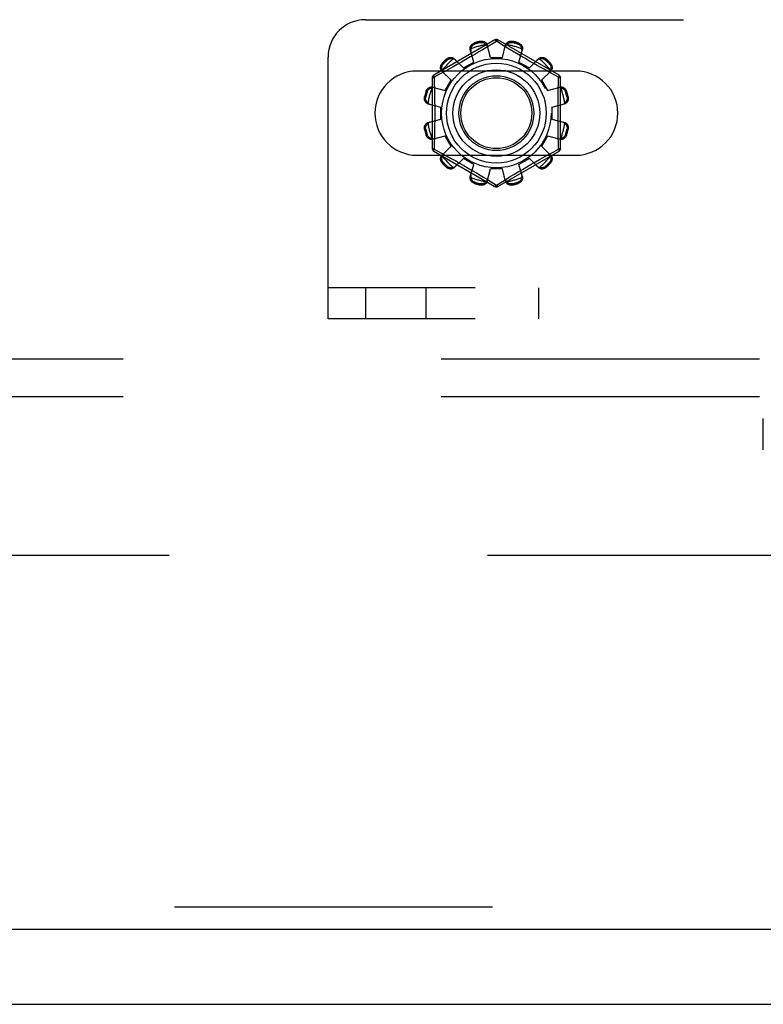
# Model space of a CAD drawing. Header units: inches. Extents: x 0 to 193, y 0 to 125.
# Tile 73 of 256: x 71.72 to 74.2, y 31.17 to 34.46. Entities that reach past the tile are written whole.
import ezdxf

# ---------------------------------------------------------------- set-up
doc = ezdxf.new("R2010")
doc.units = ezdxf.units.IN
doc.header["$LTSCALE"] = 10.635988
doc.header["$MEASUREMENT"] = 0
doc.linetypes.add('HIDDEN', pattern=[0.2, 0.1, -0.1])
doc.layers.get('0').update_dxf_attribs({"linetype": 'CONTINUOUS'})
for name, color, linetype in [('DEFAULT_2', 8, 'HIDDEN'), ('RIGHTHAND_DOOR_ASSEMBLY', 7, 'CONTINUOUS'), ('SUBPANEL', 7, 'CONTINUOUS')]:
    doc.layers.add(name, color=color, linetype=linetype)

msp = doc.modelspace()

# ---------------------------------------------------------------- linework, layer by layer
at = {"color": 7, "linetype": 'Continuous'}
msp.add_line((28.9104, 31.1657), (88.8064, 31.1657), dxfattribs=at)
at = {"layer": 'DEFAULT_2', "color": 8, "linetype": 'HIDDEN'}
for p, q in [((72.8741, 34.4572), (81.6241, 34.4572)), ((73.3066, 34.3894), (73.1021, 34.2714)), ((73.2386, 34.3796), (73.2396, 34.3758)), ((73.2584, 34.3808), (73.2574, 34.3846)), ((73.2767, 34.3636), (73.2655, 34.3568)), ((73.3116, 34.3848), (73.2767, 34.3636)), ((73.2916, 34.3307), (73.2806, 34.3729)), ((73.3151, 34.3827), (73.3116, 34.3848)), ((73.3348, 34.3707), (73.3151, 34.3827)), ((73.5211, 34.2714), (73.3166, 34.3894)), ((73.3316, 34.3307), (73.3426, 34.3729)), ((73.3491, 34.362), (73.3348, 34.3707)), ((73.3658, 34.3846), (73.3648, 34.3808)), ((73.3836, 34.3758), (73.3847, 34.3796)), ((72.7491, 33.4572), (72.7491, 34.3322)), ((73.2246, 34.3325), (73.2096, 34.3238)), ((73.2359, 34.3157), (73.2244, 34.3578)), ((73.2392, 34.3411), (73.2246, 34.3325)), ((73.253, 34.3493), (73.2392, 34.3411)), ((73.2655, 34.3568), (73.253, 34.3493)), ((73.2916, 34.3307), (73.3316, 34.3307)), ((73.3786, 34.3444), (73.3659, 34.3519)), ((73.3922, 34.3363), (73.3786, 34.3444)), ((73.3873, 34.3157), (73.3989, 34.3578)), ((73.4064, 34.328), (73.3922, 34.3363)), ((73.1309, 34.3116), (73.1337, 34.3088)), ((73.1475, 34.3226), (73.1447, 34.3254)), ((73.1675, 34.2999), (73.1553, 34.2931)), ((73.1808, 34.3073), (73.1675, 34.2999)), ((73.1706, 34.3268), (73.2013, 34.2957)), ((73.1949, 34.3153), (73.1808, 34.3073)), ((73.2096, 34.3238), (73.1949, 34.3153)), ((73.2013, 34.2957), (73.2359, 34.3157)), ((73.3873, 34.3157), (73.4219, 34.2957)), ((73.4206, 34.3198), (73.4064, 34.328)), ((73.4344, 34.3119), (73.4206, 34.3198)), ((73.4219, 34.2957), (73.4526, 34.3268)), ((73.4476, 34.3045), (73.4344, 34.3119)), ((73.4599, 34.2976), (73.4476, 34.3045)), ((73.4712, 34.2913), (73.4599, 34.2976)), ((73.4785, 34.3254), (73.4758, 34.3226)), ((73.4896, 34.3088), (73.4923, 34.3116)), ((73.5772, 34.2853), (73.046, 34.2853)), ((73.1214, 34.2745), (73.1036, 34.2648)), ((73.1036, 34.2648), (73.1039, 34.253)), ((73.1392, 34.2842), (73.1214, 34.2745)), ((73.1295, 34.2856), (73.1605, 34.255)), ((73.1553, 34.2931), (73.1392, 34.2842)), ((73.4627, 34.255), (73.4938, 34.2856)), ((73.4814, 34.2857), (73.4712, 34.2913)), ((73.4949, 34.2783), (73.4814, 34.2857)), ((73.5196, 34.2648), (73.4949, 34.2783)), ((73.0971, 34.2627), (73.0971, 34.0266)), ((73.0985, 34.2319), (73.1405, 34.2203)), ((73.1405, 34.2203), (73.1605, 34.255)), ((73.4627, 34.255), (73.4827, 34.2203)), ((73.4827, 34.2203), (73.5248, 34.2319)), ((73.5261, 34.0266), (73.5261, 34.2627)), ((73.0717, 34.1988), (73.0755, 34.1978)), ((73.0805, 34.2167), (73.0767, 34.2177)), ((73.5465, 34.2177), (73.5427, 34.2167)), ((73.5478, 34.1978), (73.5516, 34.1988)), ((73.0834, 34.1757), (73.1256, 34.1647)), ((73.4976, 34.1647), (73.5398, 34.1757)), ((73.1256, 34.1247), (73.1256, 34.1647)), ((73.4976, 34.1647), (73.4976, 34.1247)), ((73.0834, 34.1136), (73.1256, 34.1247)), ((73.4976, 34.1247), (73.5398, 34.1136)), ((73.0755, 34.0915), (73.0717, 34.0905)), ((73.0767, 34.0716), (73.0805, 34.0726)), ((73.0985, 34.0574), (73.1405, 34.069)), ((73.1605, 34.0343), (73.1405, 34.069)), ((73.4827, 34.069), (73.4627, 34.0343)), ((73.4827, 34.069), (73.5248, 34.0574)), ((73.5427, 34.0726), (73.5465, 34.0716)), ((73.5516, 34.0905), (73.5478, 34.0915)), ((73.1295, 34.0037), (73.1605, 34.0343)), ((73.4627, 34.0343), (73.4938, 34.0037)), ((73.5196, 34.0245), (73.5193, 34.0363)), ((73.046, 34.004), (73.5772, 34.004)), ((73.1021, 34.0179), (73.3066, 33.8999)), ((73.1036, 34.0245), (73.1283, 34.011)), ((73.1283, 34.011), (73.1418, 34.0036)), ((73.1418, 34.0036), (73.152, 33.998)), ((73.3166, 33.8999), (73.5211, 34.0179)), ((73.468, 33.9962), (73.484, 34.0051)), ((73.484, 34.0051), (73.5018, 34.0148)), ((73.5018, 34.0148), (73.5196, 34.0245)), ((73.1337, 33.9805), (73.1309, 33.9777)), ((73.152, 33.998), (73.1633, 33.9917)), ((73.1633, 33.9917), (73.1757, 33.9848)), ((73.1706, 33.9625), (73.2013, 33.9936)), ((73.1757, 33.9848), (73.1889, 33.9774)), ((73.1889, 33.9774), (73.2027, 33.9695)), ((73.2359, 33.9736), (73.2013, 33.9936)), ((73.2027, 33.9695), (73.2169, 33.9613)), ((73.2244, 33.9315), (73.2359, 33.9736)), ((73.4219, 33.9936), (73.3873, 33.9736)), ((73.3989, 33.9315), (73.3873, 33.9736)), ((73.4136, 33.9655), (73.4283, 33.974)), ((73.4219, 33.9936), (73.4526, 33.9625)), ((73.4283, 33.974), (73.4425, 33.982)), ((73.4425, 33.982), (73.4558, 33.9894)), ((73.4558, 33.9894), (73.468, 33.9962)), ((73.4923, 33.9777), (73.4896, 33.9805)), ((73.1447, 33.9639), (73.1475, 33.9667)), ((73.2169, 33.9613), (73.231, 33.953)), ((73.231, 33.953), (73.2447, 33.9449)), ((73.2447, 33.9449), (73.2574, 33.9374)), ((73.2574, 33.9374), (73.2688, 33.9305)), ((73.2806, 33.9164), (73.2916, 33.9587)), ((73.3316, 33.9587), (73.2916, 33.9587)), ((73.3426, 33.9164), (73.3316, 33.9587)), ((73.3577, 33.9325), (73.3702, 33.94)), ((73.3702, 33.94), (73.384, 33.9482)), ((73.384, 33.9482), (73.3986, 33.9568)), ((73.3986, 33.9568), (73.4136, 33.9655)), ((73.4758, 33.9667), (73.4785, 33.9639)), ((73.2396, 33.9135), (73.2386, 33.9097)), ((73.2574, 33.9047), (73.2584, 33.9085)), ((73.2885, 33.9186), (73.3082, 33.9066)), ((73.3082, 33.9066), (73.3116, 33.9045)), ((73.3116, 33.9045), (73.3465, 33.9257)), ((73.3465, 33.9257), (73.3577, 33.9325)), ((73.3648, 33.9085), (73.3658, 33.9047)), ((73.3847, 33.9097), (73.3836, 33.9135)), ((81.7491, 33.5612), (72.7491, 33.5612)), ((72.8741, 33.5612), (72.8741, 33.4572)), ((73.0766, 33.4572), (73.0766, 33.5612)), ((73.4533, 33.4572), (73.4533, 33.5612)), ((81.7491, 33.4572), (72.7491, 33.4572)), ((74.204, 33.0197), (74.204, 33.1237)), ((87.1084, 32.6657), (60.5044, 32.6657))]:
    msp.add_line(p, q, dxfattribs=at)
for points in [[(73.2244, 34.3578), (73.224, 34.3596), (73.2238, 34.3614), (73.2239, 34.3633), (73.2243, 34.3653), (73.2248, 34.3671), (73.2256, 34.369), (73.2266, 34.3707), (73.2278, 34.3724), (73.2292, 34.374), (73.2308, 34.3754), (73.2326, 34.3767), (73.2345, 34.3779), (73.2365, 34.3788), (73.2386, 34.3796)], [(73.2266, 34.3597), (73.2269, 34.3607), (73.2271, 34.3617), (73.2274, 34.3627), (73.2277, 34.3637), (73.2281, 34.3647), (73.2285, 34.3656), (73.229, 34.3665), (73.2295, 34.3675), (73.2301, 34.3684), (73.2307, 34.3693), (73.2314, 34.3702), (73.2322, 34.3711), (73.2331, 34.372), (73.2341, 34.3728), (73.2353, 34.3737), (73.2365, 34.3745), (73.238, 34.3752), (73.2396, 34.3758)], [(73.2574, 34.3846), (73.2596, 34.385), (73.2618, 34.3852), (73.264, 34.3851), (73.2662, 34.3849), (73.2683, 34.3844), (73.2703, 34.3838), (73.2722, 34.3829), (73.2739, 34.3819), (73.2755, 34.3807), (73.277, 34.3794), (73.2782, 34.3779), (73.2792, 34.3763), (73.28, 34.3746), (73.2806, 34.3729)], [(73.2584, 34.3808), (73.2601, 34.3811), (73.2617, 34.3812), (73.2633, 34.3812), (73.2647, 34.381), (73.266, 34.3808), (73.2672, 34.3805), (73.2683, 34.3801), (73.2694, 34.3797), (73.2704, 34.3792), (73.2714, 34.3787), (73.2723, 34.3781), (73.2731, 34.3776), (73.274, 34.3769), (73.2748, 34.3763), (73.2756, 34.3756), (73.2763, 34.3749), (73.277, 34.3741), (73.2777, 34.3733)], [(73.2825, 34.3657), (73.282, 34.3671), (73.2815, 34.3685), (73.2807, 34.3698), (73.2798, 34.371), (73.2788, 34.3722), (73.2777, 34.3733)], [(73.3066, 34.3894), (73.307, 34.3895), (73.3074, 34.3894), (73.308, 34.389), (73.3086, 34.3885), (73.3093, 34.3878), (73.31, 34.387), (73.3108, 34.386), (73.3116, 34.3848)], [(73.3116, 34.3848), (73.3124, 34.386), (73.3132, 34.387), (73.314, 34.3878), (73.3147, 34.3885), (73.3153, 34.389), (73.3158, 34.3894), (73.3163, 34.3895), (73.3166, 34.3894)], [(73.3455, 34.3733), (73.3444, 34.3722), (73.3434, 34.371), (73.3425, 34.3698), (73.3418, 34.3685), (73.3412, 34.3671), (73.3408, 34.3657)], [(73.3426, 34.3729), (73.3432, 34.3746), (73.344, 34.3763), (73.345, 34.3779), (73.3463, 34.3794), (73.3477, 34.3807), (73.3493, 34.3819), (73.3511, 34.3829), (73.3529, 34.3838), (73.3549, 34.3844), (73.3571, 34.3849), (73.3592, 34.3851), (73.3615, 34.3852), (73.3636, 34.385), (73.3658, 34.3846)], [(73.3455, 34.3733), (73.3462, 34.3741), (73.3469, 34.3749), (73.3477, 34.3756), (73.3485, 34.3763), (73.3493, 34.3769), (73.3501, 34.3776), (73.351, 34.3781), (73.3519, 34.3787), (73.3528, 34.3792), (73.3539, 34.3797), (73.3549, 34.3801), (73.3561, 34.3805), (73.3573, 34.3808), (73.3586, 34.381), (73.36, 34.3812), (73.3615, 34.3812), (73.3631, 34.3811), (73.3648, 34.3808)], [(73.3836, 34.3758), (73.3853, 34.3752), (73.3867, 34.3745), (73.388, 34.3737), (73.3891, 34.3728), (73.3902, 34.372), (73.3911, 34.3711), (73.3918, 34.3702), (73.3926, 34.3693), (73.3932, 34.3684), (73.3938, 34.3675), (73.3943, 34.3665), (73.3947, 34.3656), (73.3952, 34.3646), (73.3955, 34.3637), (73.3959, 34.3627), (73.3961, 34.3617), (73.3964, 34.3607), (73.3966, 34.3597)], [(73.3847, 34.3796), (73.3867, 34.3788), (73.3887, 34.3779), (73.3906, 34.3767), (73.3924, 34.3754), (73.394, 34.374), (73.3954, 34.3724), (73.3966, 34.3707), (73.3976, 34.369), (73.3984, 34.3671), (73.399, 34.3653), (73.3993, 34.3633), (73.3994, 34.3614), (73.3992, 34.3596), (73.3989, 34.3578)], [(73.1447, 34.3254), (73.1464, 34.3268), (73.1482, 34.328), (73.1501, 34.3291), (73.1521, 34.33), (73.1542, 34.3306), (73.1563, 34.3311), (73.1583, 34.3313), (73.1603, 34.3313), (73.1623, 34.3311), (73.1643, 34.3306), (73.1661, 34.3299), (73.1678, 34.329), (73.1693, 34.328), (73.1706, 34.3268)], [(73.2266, 34.3597), (73.2262, 34.3581), (73.2259, 34.3566), (73.2258, 34.3551), (73.2258, 34.3536), (73.226, 34.3521), (73.2263, 34.3507)], [(73.3659, 34.3519), (73.3544, 34.3588), (73.3491, 34.362)], [(73.3969, 34.3507), (73.3972, 34.3521), (73.3974, 34.3536), (73.3974, 34.3551), (73.3973, 34.3566), (73.397, 34.3581), (73.3966, 34.3597)], [(73.4526, 34.3268), (73.4539, 34.328), (73.4555, 34.329), (73.4572, 34.3299), (73.459, 34.3306), (73.4609, 34.3311), (73.4629, 34.3313), (73.4649, 34.3313), (73.467, 34.3311), (73.469, 34.3306), (73.4711, 34.33), (73.4731, 34.3291), (73.475, 34.328), (73.4768, 34.3268), (73.4785, 34.3254)], [(73.1295, 34.2856), (73.1283, 34.287), (73.1272, 34.2885), (73.1263, 34.2902), (73.1257, 34.292), (73.1252, 34.2939), (73.125, 34.2959), (73.125, 34.298), (73.1252, 34.3), (73.1256, 34.3021), (73.1263, 34.3041), (73.1272, 34.3061), (73.1282, 34.3081), (73.1295, 34.3099), (73.1309, 34.3116)], [(73.1305, 34.2884), (73.1302, 34.2894), (73.1299, 34.2904), (73.1296, 34.2914), (73.1294, 34.2924), (73.1293, 34.2934), (73.1292, 34.2944), (73.1291, 34.2955), (73.1291, 34.2965), (73.1291, 34.2976), (73.1292, 34.2987), (73.1294, 34.2999), (73.1296, 34.3011), (73.1299, 34.3023), (73.1304, 34.3035), (73.131, 34.3048), (73.1317, 34.3061), (73.1326, 34.3075), (73.1337, 34.3088)], [(73.1475, 34.3226), (73.1488, 34.3237), (73.1501, 34.3246), (73.1515, 34.3253), (73.1528, 34.3259), (73.154, 34.3263), (73.1552, 34.3267), (73.1564, 34.3269), (73.1576, 34.3271), (73.1587, 34.3272), (73.1597, 34.3272), (73.1608, 34.3272), (73.1618, 34.3271), (73.1629, 34.327), (73.1639, 34.3268), (73.1649, 34.3266), (73.1659, 34.3264), (73.1669, 34.3261), (73.1679, 34.3257)], [(73.1758, 34.3215), (73.1748, 34.3225), (73.1736, 34.3234), (73.1723, 34.3242), (73.1709, 34.3248), (73.1694, 34.3254), (73.1679, 34.3257)], [(73.4553, 34.3257), (73.4538, 34.3254), (73.4523, 34.3248), (73.4509, 34.3242), (73.4497, 34.3234), (73.4485, 34.3225), (73.4474, 34.3215)], [(73.4553, 34.3257), (73.4563, 34.3261), (73.4573, 34.3264), (73.4583, 34.3266), (73.4594, 34.3268), (73.4604, 34.327), (73.4614, 34.3271), (73.4625, 34.3272), (73.4635, 34.3272), (73.4646, 34.3272), (73.4657, 34.3271), (73.4668, 34.3269), (73.468, 34.3267), (73.4692, 34.3263), (73.4705, 34.3259), (73.4718, 34.3253), (73.4731, 34.3246), (73.4744, 34.3237), (73.4758, 34.3226)], [(73.4896, 34.3088), (73.4906, 34.3075), (73.4916, 34.3061), (73.4923, 34.3048), (73.4929, 34.3035), (73.4933, 34.3022), (73.4936, 34.301), (73.4939, 34.2999), (73.494, 34.2987), (73.4941, 34.2976), (73.4942, 34.2965), (73.4941, 34.2955), (73.4941, 34.2944), (73.494, 34.2934), (73.4938, 34.2924), (73.4936, 34.2914), (73.4933, 34.2904), (73.493, 34.2894), (73.4927, 34.2884)], [(73.4923, 34.3116), (73.4938, 34.3099), (73.495, 34.3081), (73.4961, 34.3061), (73.497, 34.3041), (73.4976, 34.3021), (73.4981, 34.3), (73.4983, 34.298), (73.4983, 34.2959), (73.498, 34.2939), (73.4976, 34.292), (73.4969, 34.2902), (73.496, 34.2885), (73.495, 34.287), (73.4938, 34.2856)], [(73.0971, 34.2627), (73.0972, 34.263), (73.0976, 34.2634), (73.0981, 34.2637), (73.0989, 34.264), (73.0999, 34.2642), (73.101, 34.2644), (73.1022, 34.2646), (73.1036, 34.2647)], [(73.1036, 34.2647), (73.103, 34.266), (73.1026, 34.2672), (73.1022, 34.2683), (73.1019, 34.2692), (73.1018, 34.27), (73.1018, 34.2707), (73.1019, 34.2711), (73.1021, 34.2714)], [(73.1305, 34.2884), (73.1309, 34.2868), (73.1314, 34.2854), (73.1321, 34.284), (73.1329, 34.2827), (73.1337, 34.2815), (73.1347, 34.2804)], [(73.4885, 34.2804), (73.4895, 34.2815), (73.4904, 34.2827), (73.4911, 34.284), (73.4918, 34.2854), (73.4923, 34.2868), (73.4927, 34.2884)], [(73.5186, 34.2172), (73.5193, 34.253), (73.5196, 34.2648)], [(73.5211, 34.2714), (73.5213, 34.2711), (73.5215, 34.2707), (73.5214, 34.27), (73.5213, 34.2692), (73.521, 34.2683), (73.5207, 34.2672), (73.5202, 34.266), (73.5196, 34.2647)], [(73.5196, 34.2647), (73.521, 34.2646), (73.5223, 34.2644), (73.5234, 34.2642), (73.5243, 34.264), (73.5251, 34.2637), (73.5257, 34.2634), (73.526, 34.263), (73.5261, 34.2627)], [(73.0767, 34.2177), (73.0775, 34.2198), (73.0784, 34.2217), (73.0795, 34.2236), (73.0808, 34.2254), (73.0823, 34.227), (73.0839, 34.2284), (73.0855, 34.2296), (73.0873, 34.2306), (73.0891, 34.2314), (73.091, 34.232), (73.0929, 34.2323), (73.0948, 34.2324), (73.0967, 34.2323), (73.0985, 34.2319)], [(73.1039, 34.253), (73.1047, 34.2172), (73.1049, 34.2051), (73.1051, 34.193), (73.1053, 34.1809), (73.1054, 34.1688), (73.1054, 34.1567), (73.1055, 34.1446), (73.1054, 34.1326), (73.1054, 34.1205), (73.1053, 34.1084), (73.1051, 34.0963), (73.1049, 34.0842), (73.1047, 34.0721)], [(73.5248, 34.2319), (73.5266, 34.2323), (73.5284, 34.2324), (73.5303, 34.2323), (73.5322, 34.232), (73.5341, 34.2314), (73.536, 34.2306), (73.5377, 34.2296), (73.5394, 34.2284), (73.5409, 34.227), (73.5424, 34.2254), (73.5437, 34.2236), (73.5448, 34.2217), (73.5458, 34.2198), (73.5465, 34.2177)], [(73.0834, 34.1757), (73.0817, 34.1762), (73.08, 34.177), (73.0784, 34.1781), (73.0769, 34.1793), (73.0755, 34.1807), (73.0743, 34.1824), (73.0733, 34.1841), (73.0725, 34.186), (73.0718, 34.188), (73.0714, 34.1901), (73.0711, 34.1923), (73.0711, 34.1945), (73.0713, 34.1967), (73.0717, 34.1988)], [(73.0805, 34.2167), (73.0811, 34.2183), (73.0818, 34.2197), (73.0826, 34.221), (73.0834, 34.2222), (73.0843, 34.2232), (73.0852, 34.2241), (73.0861, 34.2249), (73.087, 34.2256), (73.0879, 34.2262), (73.0888, 34.2268), (73.0897, 34.2273), (73.0907, 34.2278), (73.0916, 34.2282), (73.0926, 34.2286), (73.0936, 34.2289), (73.0946, 34.2292), (73.0956, 34.2294), (73.0966, 34.2296)], [(73.1056, 34.2299), (73.1042, 34.2303), (73.1027, 34.2304), (73.1012, 34.2305), (73.0997, 34.2303), (73.0981, 34.2301), (73.0966, 34.2296)], [(73.5266, 34.2296), (73.5251, 34.2301), (73.5236, 34.2303), (73.522, 34.2305), (73.5205, 34.2304), (73.5191, 34.2303), (73.5177, 34.2299)], [(73.5193, 34.0363), (73.5186, 34.0721), (73.5183, 34.0842), (73.5181, 34.0963), (73.518, 34.1084), (73.5179, 34.1205), (73.5178, 34.1326), (73.5178, 34.1447), (73.5178, 34.1567), (73.5179, 34.1688), (73.518, 34.1809), (73.5181, 34.193), (73.5183, 34.2051), (73.5186, 34.2172)], [(73.5266, 34.2296), (73.5276, 34.2294), (73.5287, 34.2292), (73.5297, 34.2289), (73.5307, 34.2286), (73.5316, 34.2282), (73.5326, 34.2278), (73.5335, 34.2273), (73.5344, 34.2268), (73.5354, 34.2262), (73.5363, 34.2256), (73.5372, 34.2249), (73.5381, 34.2241), (73.539, 34.2232), (73.5398, 34.2222), (73.5407, 34.221), (73.5414, 34.2197), (73.5421, 34.2183), (73.5427, 34.2167)], [(73.5516, 34.1988), (73.552, 34.1967), (73.5521, 34.1945), (73.5521, 34.1923), (73.5519, 34.1901), (73.5514, 34.188), (73.5507, 34.186), (73.5499, 34.1841), (73.5489, 34.1824), (73.5477, 34.1807), (73.5463, 34.1793), (73.5448, 34.1781), (73.5432, 34.177), (73.5416, 34.1762), (73.5398, 34.1757)], [(73.0829, 34.1786), (73.0821, 34.1793), (73.0814, 34.18), (73.0807, 34.1807), (73.08, 34.1815), (73.0793, 34.1823), (73.0787, 34.1831), (73.0781, 34.184), (73.0776, 34.1849), (73.0771, 34.1859), (73.0766, 34.1869), (73.0762, 34.188), (73.0758, 34.1891), (73.0755, 34.1903), (73.0752, 34.1916), (73.0751, 34.193), (73.0751, 34.1945), (73.0752, 34.1961), (73.0755, 34.1978)], [(73.0829, 34.1786), (73.084, 34.1774), (73.0852, 34.1764), (73.0865, 34.1755), (73.0878, 34.1748), (73.0891, 34.1742), (73.0905, 34.1738)], [(73.5327, 34.1738), (73.5341, 34.1742), (73.5354, 34.1748), (73.5368, 34.1755), (73.538, 34.1764), (73.5392, 34.1774), (73.5403, 34.1786)], [(73.5478, 34.1978), (73.5481, 34.1961), (73.5482, 34.1945), (73.5481, 34.193), (73.548, 34.1916), (73.5478, 34.1903), (73.5474, 34.1891), (73.5471, 34.1879), (73.5466, 34.1869), (73.5462, 34.1859), (73.5456, 34.1849), (73.5451, 34.184), (73.5445, 34.1831), (73.5439, 34.1823), (73.5433, 34.1815), (73.5426, 34.1807), (73.5418, 34.18), (73.5411, 34.1793), (73.5403, 34.1786)], [(73.0717, 34.0905), (73.0713, 34.0926), (73.0711, 34.0948), (73.0711, 34.097), (73.0714, 34.0992), (73.0718, 34.1013), (73.0725, 34.1033), (73.0733, 34.1052), (73.0743, 34.107), (73.0755, 34.1086), (73.0769, 34.11), (73.0784, 34.1112), (73.08, 34.1123), (73.0817, 34.1131), (73.0834, 34.1136)], [(73.0755, 34.0915), (73.0752, 34.0932), (73.0751, 34.0948), (73.0751, 34.0963), (73.0752, 34.0977), (73.0755, 34.099), (73.0758, 34.1002), (73.0762, 34.1014), (73.0766, 34.1024), (73.0771, 34.1034), (73.0776, 34.1044), (73.0781, 34.1053), (73.0787, 34.1062), (73.0793, 34.107), (73.08, 34.1078), (73.0807, 34.1086), (73.0814, 34.1093), (73.0821, 34.11), (73.0829, 34.1107)], [(73.0905, 34.1155), (73.0891, 34.1151), (73.0878, 34.1145), (73.0865, 34.1138), (73.0852, 34.1129), (73.084, 34.1119), (73.0829, 34.1107)], [(73.5403, 34.1107), (73.5392, 34.1119), (73.538, 34.1129), (73.5368, 34.1138), (73.5354, 34.1145), (73.5341, 34.1151), (73.5327, 34.1155)], [(73.5398, 34.1136), (73.5416, 34.1131), (73.5432, 34.1123), (73.5448, 34.1112), (73.5463, 34.11), (73.5477, 34.1086), (73.5489, 34.107), (73.5499, 34.1052), (73.5507, 34.1033), (73.5514, 34.1013), (73.5519, 34.0992), (73.5521, 34.097), (73.5521, 34.0948), (73.552, 34.0926), (73.5516, 34.0905)], [(73.5403, 34.1107), (73.5411, 34.11), (73.5418, 34.1093), (73.5426, 34.1086), (73.5433, 34.1078), (73.5439, 34.107), (73.5445, 34.1062), (73.5451, 34.1053), (73.5457, 34.1044), (73.5462, 34.1034), (73.5466, 34.1024), (73.5471, 34.1013), (73.5474, 34.1002), (73.5478, 34.099), (73.548, 34.0977), (73.5482, 34.0963), (73.5482, 34.0948), (73.5481, 34.0932), (73.5478, 34.0915)], [(73.0985, 34.0574), (73.0967, 34.057), (73.0948, 34.0569), (73.0929, 34.057), (73.091, 34.0573), (73.0891, 34.0579), (73.0873, 34.0587), (73.0855, 34.0597), (73.0839, 34.0609), (73.0823, 34.0623), (73.0808, 34.0639), (73.0795, 34.0657), (73.0784, 34.0676), (73.0775, 34.0695), (73.0767, 34.0716)], [(73.0966, 34.0597), (73.0956, 34.0599), (73.0946, 34.0601), (73.0936, 34.0604), (73.0926, 34.0607), (73.0916, 34.0611), (73.0907, 34.0615), (73.0897, 34.062), (73.0888, 34.0625), (73.0879, 34.0631), (73.087, 34.0637), (73.0861, 34.0644), (73.0852, 34.0652), (73.0843, 34.0661), (73.0834, 34.0671), (73.0826, 34.0683), (73.0818, 34.0696), (73.0811, 34.071), (73.0805, 34.0726)], [(73.1047, 34.0721), (73.1039, 34.0363), (73.1036, 34.0245)], [(73.5465, 34.0716), (73.5458, 34.0695), (73.5448, 34.0676), (73.5437, 34.0657), (73.5424, 34.0639), (73.5409, 34.0623), (73.5394, 34.0609), (73.5377, 34.0597), (73.536, 34.0587), (73.5341, 34.0579), (73.5322, 34.0573), (73.5303, 34.057), (73.5284, 34.0569), (73.5266, 34.057), (73.5248, 34.0574)], [(73.5427, 34.0726), (73.5421, 34.071), (73.5414, 34.0696), (73.5406, 34.0683), (73.5398, 34.0671), (73.5389, 34.0661), (73.5381, 34.0652), (73.5372, 34.0644), (73.5362, 34.0637), (73.5353, 34.0631), (73.5344, 34.0625), (73.5335, 34.062), (73.5326, 34.0615), (73.5316, 34.0611), (73.5306, 34.0607), (73.5297, 34.0604), (73.5287, 34.0601), (73.5276, 34.0599), (73.5266, 34.0597)], [(73.0966, 34.0597), (73.0981, 34.0592), (73.0997, 34.059), (73.1012, 34.0588), (73.1027, 34.0589), (73.1042, 34.059), (73.1056, 34.0594)], [(73.5177, 34.0594), (73.5191, 34.059), (73.5205, 34.0589), (73.522, 34.0588), (73.5236, 34.059), (73.5251, 34.0592), (73.5266, 34.0597)], [(73.1036, 34.0246), (73.1022, 34.0247), (73.101, 34.0249), (73.0999, 34.0251), (73.0989, 34.0254), (73.0981, 34.0256), (73.0976, 34.0259), (73.0972, 34.0263), (73.0971, 34.0266)], [(73.1021, 34.0179), (73.1019, 34.0182), (73.1018, 34.0186), (73.1018, 34.0193), (73.1019, 34.0201), (73.1022, 34.021), (73.1026, 34.0221), (73.103, 34.0233), (73.1036, 34.0246)], [(73.1309, 33.9777), (73.1295, 33.9794), (73.1282, 33.9812), (73.1272, 33.9832), (73.1263, 33.9852), (73.1256, 33.9872), (73.1252, 33.9893), (73.125, 33.9913), (73.125, 33.9934), (73.1252, 33.9954), (73.1257, 33.9973), (73.1263, 33.9991), (73.1272, 34.0008), (73.1283, 34.0023), (73.1295, 34.0037)], [(73.1347, 34.0089), (73.1337, 34.0078), (73.1329, 34.0066), (73.1321, 34.0053), (73.1314, 34.0039), (73.1309, 34.0025), (73.1305, 34.0009)], [(73.4927, 34.0009), (73.4923, 34.0025), (73.4918, 34.0039), (73.4911, 34.0053), (73.4904, 34.0066), (73.4895, 34.0078), (73.4885, 34.0089)], [(73.4938, 34.0037), (73.495, 34.0023), (73.496, 34.0008), (73.4969, 33.9991), (73.4976, 33.9973), (73.498, 33.9954), (73.4983, 33.9934), (73.4983, 33.9913), (73.4981, 33.9893), (73.4976, 33.9872), (73.497, 33.9852), (73.4961, 33.9832), (73.495, 33.9812), (73.4938, 33.9794), (73.4923, 33.9777)], [(73.5261, 34.0266), (73.526, 34.0263), (73.5257, 34.0259), (73.5251, 34.0256), (73.5243, 34.0254), (73.5234, 34.0251), (73.5223, 34.0249), (73.521, 34.0247), (73.5196, 34.0246)], [(73.5196, 34.0246), (73.5202, 34.0233), (73.5207, 34.0221), (73.521, 34.021), (73.5213, 34.0201), (73.5214, 34.0193), (73.5215, 34.0186), (73.5213, 34.0182), (73.5211, 34.0179)], [(73.1337, 33.9805), (73.1326, 33.9818), (73.1317, 33.9832), (73.131, 33.9845), (73.1304, 33.9858), (73.1299, 33.9871), (73.1296, 33.9883), (73.1294, 33.9894), (73.1292, 33.9906), (73.1291, 33.9917), (73.1291, 33.9928), (73.1291, 33.9938), (73.1292, 33.9949), (73.1293, 33.9959), (73.1294, 33.9969), (73.1297, 33.9979), (73.1299, 33.999), (73.1302, 33.9999), (73.1305, 34.0009)], [(73.4927, 34.0009), (73.493, 33.9999), (73.4933, 33.9989), (73.4936, 33.9979), (73.4938, 33.9969), (73.494, 33.9959), (73.4941, 33.9949), (73.4941, 33.9938), (73.4942, 33.9928), (73.4941, 33.9917), (73.494, 33.9906), (73.4939, 33.9894), (73.4936, 33.9883), (73.4933, 33.987), (73.4928, 33.9858), (73.4923, 33.9845), (73.4915, 33.9832), (73.4906, 33.9818), (73.4896, 33.9805)], [(73.1706, 33.9625), (73.1693, 33.9613), (73.1678, 33.9603), (73.1661, 33.9594), (73.1643, 33.9587), (73.1623, 33.9582), (73.1603, 33.958), (73.1583, 33.958), (73.1563, 33.9582), (73.1542, 33.9587), (73.1521, 33.9593), (73.1501, 33.9602), (73.1482, 33.9613), (73.1464, 33.9625), (73.1447, 33.9639)], [(73.1679, 33.9636), (73.1669, 33.9632), (73.1659, 33.9629), (73.1649, 33.9627), (73.1639, 33.9625), (73.1629, 33.9623), (73.1618, 33.9622), (73.1608, 33.9621), (73.1597, 33.9621), (73.1586, 33.9621), (73.1575, 33.9622), (73.1564, 33.9624), (73.1552, 33.9626), (73.154, 33.963), (73.1528, 33.9634), (73.1515, 33.964), (73.1501, 33.9647), (73.1488, 33.9656), (73.1475, 33.9667)], [(73.1679, 33.9636), (73.1694, 33.9639), (73.1709, 33.9645), (73.1723, 33.9651), (73.1736, 33.9659), (73.1748, 33.9668), (73.1758, 33.9678)], [(73.2263, 33.9386), (73.226, 33.9372), (73.2258, 33.9357), (73.2258, 33.9342), (73.2259, 33.9327), (73.2262, 33.9312), (73.2266, 33.9296)], [(73.3966, 33.9296), (73.397, 33.9312), (73.3973, 33.9327), (73.3974, 33.9342), (73.3974, 33.9357), (73.3972, 33.9372), (73.3969, 33.9386)], [(73.4474, 33.9678), (73.4485, 33.9668), (73.4497, 33.9659), (73.4509, 33.9651), (73.4523, 33.9645), (73.4538, 33.9639), (73.4553, 33.9636)], [(73.4785, 33.9639), (73.4768, 33.9625), (73.475, 33.9613), (73.4731, 33.9602), (73.4711, 33.9593), (73.469, 33.9587), (73.467, 33.9582), (73.4649, 33.958), (73.4629, 33.958), (73.4609, 33.9582), (73.459, 33.9587), (73.4572, 33.9594), (73.4555, 33.9603), (73.4539, 33.9613), (73.4526, 33.9625)], [(73.4758, 33.9667), (73.4744, 33.9656), (73.4731, 33.9647), (73.4718, 33.964), (73.4705, 33.9634), (73.4692, 33.963), (73.468, 33.9626), (73.4668, 33.9624), (73.4657, 33.9622), (73.4646, 33.9621), (73.4635, 33.9621), (73.4624, 33.9621), (73.4614, 33.9622), (73.4604, 33.9623), (73.4593, 33.9625), (73.4583, 33.9627), (73.4573, 33.9629), (73.4563, 33.9632), (73.4553, 33.9636)], [(73.2386, 33.9097), (73.2365, 33.9105), (73.2345, 33.9114), (73.2326, 33.9126), (73.2308, 33.9139), (73.2292, 33.9153), (73.2278, 33.9169), (73.2266, 33.9186), (73.2256, 33.9203), (73.2248, 33.9222), (73.2243, 33.924), (73.2239, 33.926), (73.2238, 33.9279), (73.224, 33.9297), (73.2244, 33.9315)], [(73.2396, 33.9135), (73.238, 33.9141), (73.2365, 33.9148), (73.2352, 33.9156), (73.2341, 33.9165), (73.2331, 33.9173), (73.2322, 33.9182), (73.2314, 33.9191), (73.2307, 33.92), (73.23, 33.9209), (73.2295, 33.9219), (73.229, 33.9228), (73.2285, 33.9237), (73.2281, 33.9247), (73.2277, 33.9256), (73.2274, 33.9266), (73.2271, 33.9276), (73.2269, 33.9286), (73.2266, 33.9296)], [(73.2806, 33.9164), (73.28, 33.9147), (73.2792, 33.913), (73.2782, 33.9114), (73.277, 33.9099), (73.2755, 33.9086), (73.2739, 33.9074), (73.2722, 33.9064), (73.2703, 33.9055), (73.2683, 33.9049), (73.2662, 33.9044), (73.264, 33.9042), (73.2618, 33.9041), (73.2596, 33.9043), (73.2574, 33.9047)], [(73.2777, 33.916), (73.277, 33.9152), (73.2763, 33.9144), (73.2755, 33.9137), (73.2748, 33.913), (73.274, 33.9124), (73.2731, 33.9117), (73.2723, 33.9112), (73.2713, 33.9106), (73.2704, 33.9101), (73.2694, 33.9096), (73.2683, 33.9092), (73.2672, 33.9088), (73.266, 33.9085), (73.2647, 33.9083), (73.2632, 33.9081), (73.2617, 33.9081), (73.2601, 33.9082), (73.2584, 33.9085)], [(73.2688, 33.9305), (73.2839, 33.9213), (73.2885, 33.9186)], [(73.2777, 33.916), (73.2788, 33.9171), (73.2798, 33.9183), (73.2807, 33.9195), (73.2815, 33.9208), (73.282, 33.9222), (73.2825, 33.9236)], [(73.3116, 33.9045), (73.3108, 33.9033), (73.31, 33.9023), (73.3093, 33.9015), (73.3086, 33.9008), (73.308, 33.9003), (73.3074, 33.8999), (73.3069, 33.8998), (73.3066, 33.8999)], [(73.3166, 33.8999), (73.3163, 33.8998), (73.3158, 33.8999), (73.3153, 33.9003), (73.3147, 33.9008), (73.314, 33.9015), (73.3132, 33.9023), (73.3124, 33.9033), (73.3116, 33.9045)], [(73.3408, 33.9236), (73.3412, 33.9222), (73.3418, 33.9208), (73.3425, 33.9195), (73.3434, 33.9183), (73.3444, 33.9171), (73.3455, 33.916)], [(73.3658, 33.9047), (73.3636, 33.9043), (73.3615, 33.9041), (73.3592, 33.9042), (73.3571, 33.9044), (73.3549, 33.9049), (73.3529, 33.9055), (73.3511, 33.9064), (73.3493, 33.9074), (73.3477, 33.9086), (73.3463, 33.9099), (73.345, 33.9114), (73.344, 33.913), (73.3432, 33.9147), (73.3426, 33.9164)], [(73.3648, 33.9085), (73.3631, 33.9082), (73.3615, 33.9081), (73.36, 33.9081), (73.3586, 33.9083), (73.3573, 33.9085), (73.356, 33.9088), (73.3549, 33.9092), (73.3538, 33.9096), (73.3528, 33.9101), (73.3519, 33.9106), (73.351, 33.9112), (73.3501, 33.9117), (73.3493, 33.9124), (73.3485, 33.913), (73.3477, 33.9137), (73.3469, 33.9144), (73.3462, 33.9152), (73.3455, 33.916)], [(73.3966, 33.9296), (73.3964, 33.9286), (73.3961, 33.9276), (73.3959, 33.9266), (73.3955, 33.9256), (73.3952, 33.9247), (73.3947, 33.9237), (73.3943, 33.9228), (73.3938, 33.9218), (73.3932, 33.9209), (73.3925, 33.92), (73.3918, 33.9191), (73.391, 33.9182), (73.3901, 33.9173), (73.3891, 33.9165), (73.388, 33.9156), (73.3867, 33.9148), (73.3852, 33.9141), (73.3836, 33.9135)], [(73.3989, 33.9315), (73.3992, 33.9297), (73.3994, 33.9279), (73.3993, 33.926), (73.399, 33.924), (73.3984, 33.9222), (73.3976, 33.9203), (73.3966, 33.9186), (73.3954, 33.9169), (73.394, 33.9153), (73.3924, 33.9139), (73.3906, 33.9126), (73.3887, 33.9114), (73.3867, 33.9105), (73.3847, 33.9097)]]:
    msp.add_lwpolyline(points, dxfattribs=at)
for radius in [0.1829, 0.1668, 0.145, 0.125, 0.1186]:
    msp.add_circle((73.3116, 34.1447), radius, dxfattribs=at)
for centre, radius, start, end in [((72.8741, 34.3322), 0.125, 90, 180), ((73.3116, 34.1447), 0.2312, 98.4357, 111.5643), ((73.3116, 34.1447), 0.246, 102.7238, 107.2762), ((73.3116, 34.1447), 0.2421, 102.6908, 107.3092), ((73.3116, 34.3808), 0.01, 60, 120), ((73.3116, 34.1447), 0.2312, 68.4357, 81.5643), ((73.3116, 34.1447), 0.2421, 72.6908, 77.3092), ((73.3116, 34.1447), 0.246, 72.7238, 77.2762), ((73.3116, 34.1447), 0.2312, 128.4357, 141.5643), ((73.3116, 34.1447), 0.246, 132.7238, 137.2762), ((73.3116, 34.1447), 0.2421, 132.6908, 137.3092), ((73.3116, 34.1447), 0.2312, 38.4357, 51.5643), ((73.3116, 34.1447), 0.2421, 42.6908, 47.3092), ((73.3116, 34.1447), 0.246, 42.7238, 47.2762), ((73.046, 34.1447), 0.1406, 90, 270), ((73.1071, 34.2627), 0.01, 120, 180), ((73.5161, 34.2627), 0.01, 0, 60), ((73.5772, 34.1447), 0.1406, 270, 90), ((73.3116, 34.1447), 0.246, 162.7238, 167.2762), ((73.3116, 34.1447), 0.2421, 162.6908, 167.3092), ((73.3116, 34.1447), 0.2312, 158.4357, 171.5643), ((73.3116, 34.1447), 0.2312, 8.4357, 21.5643), ((73.3116, 34.1447), 0.2421, 12.6908, 17.3092), ((73.3116, 34.1447), 0.246, 12.7238, 17.2762), ((73.3116, 34.1447), 0.2312, 188.4357, 201.5643), ((73.3116, 34.1447), 0.2312, 338.4357, 351.5643), ((73.3116, 34.1447), 0.246, 192.7238, 197.2762), ((73.3116, 34.1447), 0.2421, 192.6908, 197.3092), ((73.3116, 34.1447), 0.2421, 342.6908, 347.3092), ((73.3116, 34.1447), 0.246, 342.7238, 347.2762), ((73.1071, 34.0266), 0.01, 180, 240), ((73.5161, 34.0266), 0.01, 300, 360), ((73.3116, 34.1447), 0.2312, 218.4357, 231.5643), ((73.3116, 34.1447), 0.246, 222.7238, 227.2762), ((73.3116, 34.1447), 0.2421, 222.6908, 227.3092), ((73.3116, 34.1447), 0.2312, 308.4357, 321.5643), ((73.3116, 34.1447), 0.2421, 312.6908, 317.3092), ((73.3116, 34.1447), 0.246, 312.7238, 317.2762), ((73.3116, 34.1447), 0.2312, 248.4357, 261.5643), ((73.3116, 34.1447), 0.246, 252.7238, 257.2762), ((73.3116, 34.1447), 0.2421, 252.6908, 257.3092), ((73.3116, 34.1447), 0.2312, 278.4357, 291.5643), ((73.3116, 34.1447), 0.2421, 282.6908, 287.3092), ((73.3116, 34.1447), 0.246, 282.7238, 287.2762), ((73.3116, 33.9085), 0.01, 240, 300)]:
    msp.add_arc(centre, radius, start, end, dxfattribs=at)
at = {"layer": 'RIGHTHAND_DOOR_ASSEMBLY', "color": 8, "linetype": 'HIDDEN'}
msp.add_line((88.1896, 31.4907), (59.4031, 31.4907), dxfattribs=at)
at = {"layer": 'RIGHTHAND_DOOR_ASSEMBLY', "color": 3, "linetype": 'Continuous'}
msp.add_line((88.1896, 31.4157), (59.4031, 31.4157), dxfattribs=at)
at = {"layer": 'SUBPANEL', "color": 8, "linetype": 'HIDDEN'}
for p, q in [((84.8271, 33.3219), (32.8896, 33.3219)), ((84.8271, 33.1969), (32.8896, 33.1969))]:
    msp.add_line(p, q, dxfattribs=at)

doc.saveas('drawing.dxf')
